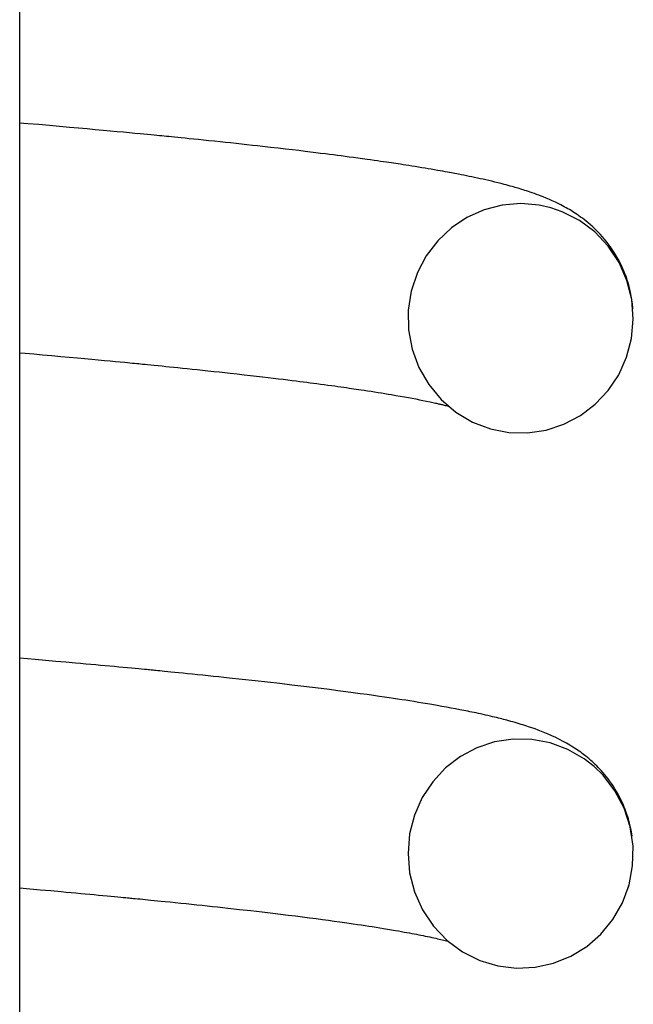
# Model space of a CAD drawing. Extents: x -285 to 5863, y 308 to 3178.
# Tile 64 of 256: x 129.463 to 129.677, y 970.825 to 971.169. Entities that reach past the tile are written whole.
import ezdxf

# ---------------------------------------------------------------- set-up
doc = ezdxf.new("R2010")
doc.units = 0
doc.header["$MEASUREMENT"] = 0
doc.layers.add('SPILL-BUCKET', color=1, linetype='CONTINUOUS')

msp = doc.modelspace()

# ---------------------------------------------------------------- linework, layer by layer
at = {"layer": 'SPILL-BUCKET', "color": 7, "linetype": 'Continuous'}
for p, q in [((129.46314, 970.03647), (129.46314, 971.54693)), ((129.46598, 971.13286), (129.46314, 971.13311)), ((129.46977, 971.13253), (129.46598, 971.13286)), ((129.47354, 971.1322), (129.46977, 971.13253)), ((129.47703, 971.1319), (129.47354, 971.1322)), ((129.48048, 971.13159), (129.47703, 971.1319)), ((129.48362, 971.13131), (129.48048, 971.13159)), ((129.48673, 971.13103), (129.48362, 971.13131)), ((129.48953, 971.13077), (129.48673, 971.13103)), ((129.4923, 971.13052), (129.48953, 971.13077)), ((129.49477, 971.13029), (129.4923, 971.13052)), ((129.49722, 971.13006), (129.49477, 971.13029)), ((129.49937, 971.12986), (129.49722, 971.13006)), ((129.50151, 971.12966), (129.49937, 971.12986)), ((129.50335, 971.12949), (129.50151, 971.12966)), ((129.50518, 971.12931), (129.50335, 971.12949)), ((129.5065, 971.12919), (129.50518, 971.12931)), ((129.50781, 971.12906), (129.5065, 971.12919)), ((129.50893, 971.12895), (129.50781, 971.12906)), ((129.51004, 971.12885), (129.50893, 971.12895)), ((129.511, 971.12875), (129.51004, 971.12885)), ((129.51196, 971.12866), (129.511, 971.12875)), ((129.5128, 971.12858), (129.51196, 971.12866)), ((129.51363, 971.12849), (129.5128, 971.12858)), ((129.5144, 971.12842), (129.51363, 971.12849)), ((129.51517, 971.12835), (129.5144, 971.12842)), ((129.51615, 971.12825), (129.51517, 971.12835)), ((129.51714, 971.12815), (129.51615, 971.12825)), ((129.51834, 971.12803), (129.51714, 971.12815)), ((129.51953, 971.12791), (129.51834, 971.12803)), ((129.52094, 971.12777), (129.51953, 971.12791)), ((129.52234, 971.12763), (129.52094, 971.12777)), ((129.52395, 971.12747), (129.52234, 971.12763)), ((129.52556, 971.1273), (129.52395, 971.12747)), ((129.52736, 971.12712), (129.52556, 971.1273)), ((129.52915, 971.12693), (129.52736, 971.12712)), ((129.53115, 971.12673), (129.52915, 971.12693)), ((129.53312, 971.12652), (129.53115, 971.12673)), ((129.53495, 971.12633), (129.53312, 971.12652)), ((129.53677, 971.12613), (129.53495, 971.12633)), ((129.5387, 971.12592), (129.53677, 971.12613)), ((129.54063, 971.12572), (129.5387, 971.12592)), ((129.54251, 971.12551), (129.54063, 971.12572)), ((129.54438, 971.12531), (129.54251, 971.12551)), ((129.54615, 971.12511), (129.54438, 971.12531)), ((129.54791, 971.12491), (129.54615, 971.12511)), ((129.55069, 971.1246), (129.54791, 971.12491)), ((129.55343, 971.12429), (129.55069, 971.1246)), ((129.55591, 971.124), (129.55343, 971.12429)), ((129.55837, 971.12371), (129.55591, 971.124)), ((129.56058, 971.12345), (129.55837, 971.12371)), ((129.56277, 971.12319), (129.56058, 971.12345)), ((129.56467, 971.12295), (129.56277, 971.12319)), ((129.56655, 971.12272), (129.56467, 971.12295)), ((129.56822, 971.12251), (129.56655, 971.12272)), ((129.56988, 971.12231), (129.56822, 971.12251)), ((129.57132, 971.12212), (129.56988, 971.12231)), ((129.57276, 971.12194), (129.57132, 971.12212)), ((129.57408, 971.12177), (129.57276, 971.12194)), ((129.57539, 971.1216), (129.57408, 971.12177)), ((129.57681, 971.12141), (129.57539, 971.1216)), ((129.57822, 971.12123), (129.57681, 971.12141)), ((129.57974, 971.12103), (129.57822, 971.12123)), ((129.58124, 971.12082), (129.57974, 971.12103)), ((129.58286, 971.1206), (129.58124, 971.12082)), ((129.58446, 971.12038), (129.58286, 971.1206)), ((129.5857, 971.12021), (129.58446, 971.12038)), ((129.58693, 971.12003), (129.5857, 971.12021)), ((129.58806, 971.11987), (129.58693, 971.12003)), ((129.58917, 971.11971), (129.58806, 971.11987)), ((129.59018, 971.11956), (129.58917, 971.11971)), ((129.59119, 971.11942), (129.59018, 971.11956)), ((129.5921, 971.11928), (129.59119, 971.11942)), ((129.593, 971.11915), (129.5921, 971.11928)), ((129.59373, 971.11904), (129.593, 971.11915)), ((129.59444, 971.11894), (129.59373, 971.11904)), ((129.59528, 971.11881), (129.59444, 971.11894)), ((129.59612, 971.11868), (129.59528, 971.11881)), ((129.59707, 971.11853), (129.59612, 971.11868)), ((129.59801, 971.11839), (129.59707, 971.11853)), ((129.59906, 971.11822), (129.59801, 971.11839)), ((129.60011, 971.11806), (129.59906, 971.11822)), ((129.60126, 971.11787), (129.60011, 971.11806)), ((129.60241, 971.11769), (129.60126, 971.11787)), ((129.60358, 971.1175), (129.60241, 971.11769)), ((129.60473, 971.1173), (129.60358, 971.1175)), ((129.60579, 971.11712), (129.60473, 971.1173)), ((129.60684, 971.11695), (129.60579, 971.11712)), ((129.60794, 971.11676), (129.60684, 971.11695)), ((129.60902, 971.11657), (129.60794, 971.11676)), ((129.60998, 971.1164), (129.60902, 971.11657)), ((129.61093, 971.11623), (129.60998, 971.1164)), ((129.61175, 971.11608), (129.61093, 971.11623)), ((129.61257, 971.11593), (129.61175, 971.11608)), ((129.61326, 971.11581), (129.61257, 971.11593)), ((129.61396, 971.11567), (129.61326, 971.11581)), ((129.61456, 971.11556), (129.61396, 971.11567)), ((129.61515, 971.11545), (129.61456, 971.11556)), ((129.61575, 971.11533), (129.61515, 971.11545)), ((129.61635, 971.11522), (129.61575, 971.11533)), ((129.61728, 971.11504), (129.61635, 971.11522)), ((129.6182, 971.11486), (129.61728, 971.11504)), ((129.61915, 971.11467), (129.6182, 971.11486)), ((129.62009, 971.11447), (129.61915, 971.11467)), ((129.62105, 971.11428), (129.62009, 971.11447)), ((129.622, 971.11408), (129.62105, 971.11428)), ((129.62298, 971.11387), (129.622, 971.11408)), ((129.62394, 971.11366), (129.62298, 971.11387)), ((129.62495, 971.11344), (129.62394, 971.11366)), ((129.62595, 971.11321), (129.62495, 971.11344)), ((129.62696, 971.11298), (129.62595, 971.11321)), ((129.62796, 971.11274), (129.62696, 971.11298)), ((129.62904, 971.11249), (129.62796, 971.11274)), ((129.63011, 971.11222), (129.62904, 971.11249)), ((129.63123, 971.11194), (129.63011, 971.11222)), ((129.63234, 971.11165), (129.63123, 971.11194)), ((129.63306, 971.11147), (129.63234, 971.11165)), ((129.63377, 971.11128), (129.63306, 971.11147)), ((129.63442, 971.1111), (129.63377, 971.11128)), ((129.63506, 971.11092), (129.63442, 971.1111)), ((129.63562, 971.11076), (129.63506, 971.11092)), ((129.63618, 971.1106), (129.63562, 971.11076)), ((129.63667, 971.11046), (129.63618, 971.1106)), ((129.63715, 971.11032), (129.63667, 971.11046)), ((129.63762, 971.11018), (129.63715, 971.11032)), ((129.63809, 971.11004), (129.63762, 971.11018)), ((129.63855, 971.10989), (129.63809, 971.11004)), ((129.63901, 971.10975), (129.63855, 971.10989)), ((129.63957, 971.10957), (129.63901, 971.10975)), ((129.64013, 971.10939), (129.63957, 971.10957)), ((129.64077, 971.10918), (129.64013, 971.10939)), ((129.64141, 971.10897), (129.64077, 971.10918)), ((129.64213, 971.10872), (129.64141, 971.10897)), ((129.64286, 971.10847), (129.64213, 971.10872)), ((129.64364, 971.10818), (129.64286, 971.10847)), ((129.64443, 971.10789), (129.64364, 971.10818)), ((129.6452, 971.1076), (129.64443, 971.10789)), ((129.64598, 971.10729), (129.6452, 971.1076)), ((129.64703, 971.10686), (129.64598, 971.10729)), ((129.6316, 971.10441), (129.62529, 971.10277)), ((129.63809, 971.10495), (129.6316, 971.10441)), ((129.64459, 971.1044), (129.63809, 971.10495)), ((129.64865, 971.10348), (129.64459, 971.1044)), ((129.6481, 971.10641), (129.64703, 971.10686)), ((129.64914, 971.10595), (129.6481, 971.10641)), ((129.6502, 971.10546), (129.64914, 971.10595)), ((129.65066, 971.10523), (129.6502, 971.10546)), ((129.65113, 971.105), (129.65066, 971.10523)), ((129.65165, 971.10475), (129.65113, 971.105)), ((129.65217, 971.10447), (129.65165, 971.10475)), ((129.65275, 971.10417), (129.65217, 971.10447)), ((129.65333, 971.10386), (129.65275, 971.10417)), ((129.65394, 971.10352), (129.65333, 971.10386)), ((129.62529, 971.10277), (129.61934, 971.10011)), ((129.65258, 971.10213), (129.64865, 971.10348)), ((129.65858, 971.09908), (129.65258, 971.10213)), ((129.65456, 971.10317), (129.65394, 971.10352)), ((129.65512, 971.10284), (129.65456, 971.10317)), ((129.65568, 971.1025), (129.65512, 971.10284)), ((129.65617, 971.1022), (129.65568, 971.1025)), ((129.65666, 971.10188), (129.65617, 971.1022)), ((129.65725, 971.1015), (129.65666, 971.10188)), ((129.65785, 971.1011), (129.65725, 971.1015)), ((129.65843, 971.10069), (129.65785, 971.1011)), ((129.65902, 971.10027), (129.65843, 971.10069)), ((129.65963, 971.09982), (129.65902, 971.10027)), ((129.61934, 971.10011), (129.6139, 971.09648)), ((129.66398, 971.09505), (129.65858, 971.09908)), ((129.66025, 971.09935), (129.65963, 971.09982)), ((129.66093, 971.09882), (129.66025, 971.09935)), ((129.66162, 971.09825), (129.66093, 971.09882)), ((129.66244, 971.09755), (129.66162, 971.09825)), ((129.66326, 971.09681), (129.66244, 971.09755)), ((129.66415, 971.09597), (129.66326, 971.09681)), ((129.6139, 971.09648), (129.60912, 971.092)), ((129.66867, 971.09009), (129.66398, 971.09505)), ((129.66504, 971.09509), (129.66415, 971.09597)), ((129.66582, 971.09427), (129.66504, 971.09509)), ((129.66661, 971.0934), (129.66582, 971.09427)), ((129.66729, 971.09261), (129.66661, 971.0934)), ((129.60912, 971.092), (129.6051, 971.08672)), ((129.66797, 971.09178), (129.66729, 971.09261)), ((129.66866, 971.0909), (129.66797, 971.09178)), ((129.66933, 971.08999), (129.66866, 971.0909)), ((129.67245, 971.08439), (129.66867, 971.09009)), ((129.67005, 971.08896), (129.66933, 971.08999)), ((129.6051, 971.08672), (129.602, 971.08084)), ((129.67074, 971.0879), (129.67005, 971.08896)), ((129.67146, 971.08673), (129.67074, 971.0879)), ((129.67215, 971.08552), (129.67146, 971.08673)), ((129.67282, 971.08426), (129.67215, 971.08552)), ((129.67522, 971.07811), (129.67245, 971.08439)), ((129.67346, 971.08294), (129.67282, 971.08426)), ((129.602, 971.08084), (129.59988, 971.07442)), ((129.67378, 971.08221), (129.67346, 971.08294)), ((129.6741, 971.08147), (129.67378, 971.08221)), ((129.67438, 971.0808), (129.6741, 971.08147)), ((129.67465, 971.08011), (129.67438, 971.0808)), ((129.67488, 971.07949), (129.67465, 971.08011)), ((129.67511, 971.07884), (129.67488, 971.07949)), ((129.67531, 971.07823), (129.67511, 971.07884)), ((129.6769, 971.07144), (129.67522, 971.07811)), ((129.67551, 971.07761), (129.67531, 971.07823)), ((129.67575, 971.07681), (129.67551, 971.07761)), ((129.67598, 971.07599), (129.67575, 971.07681)), ((129.59988, 971.07442), (129.59884, 971.06774)), ((129.67624, 971.07495), (129.67598, 971.07599)), ((129.67648, 971.07391), (129.67624, 971.07495)), ((129.67673, 971.07265), (129.67648, 971.07391)), ((129.67694, 971.07138), (129.67673, 971.07265)), ((129.67742, 971.06463), (129.6769, 971.07144)), ((129.67713, 971.06993), (129.67694, 971.07138)), ((129.67727, 971.06847), (129.67713, 971.06993)), ((129.59884, 971.06774), (129.59894, 971.06089)), ((129.6773, 971.06819), (129.67727, 971.06847)), ((129.67681, 971.05783), (129.67742, 971.06463)), ((129.59894, 971.06089), (129.60018, 971.05414)), ((129.6751, 971.05133), (129.67681, 971.05783)), ((129.46314, 971.05287), (129.46504, 971.0527)), ((129.46504, 971.0527), (129.46809, 971.05243)), ((129.46809, 971.05243), (129.47111, 971.05217)), ((129.47111, 971.05217), (129.47434, 971.05188)), ((129.60018, 971.05414), (129.60255, 971.04769)), ((129.67595, 971.05406), (129.67599, 971.05419)), ((129.47434, 971.05188), (129.47754, 971.05159)), ((129.47754, 971.05159), (129.48042, 971.05133)), ((129.48042, 971.05133), (129.48328, 971.05107)), ((129.48328, 971.05107), (129.48582, 971.05084)), ((129.48582, 971.05084), (129.48835, 971.0506)), ((129.48835, 971.0506), (129.49058, 971.0504)), ((129.49058, 971.0504), (129.49278, 971.05019)), ((129.49278, 971.05019), (129.4947, 971.05001)), ((129.4947, 971.05001), (129.4966, 971.04983)), ((129.4966, 971.04983), (129.49821, 971.04967)), ((129.49821, 971.04967), (129.49982, 971.04952)), ((129.49982, 971.04952), (129.50074, 971.04943)), ((129.50074, 971.04943), (129.50165, 971.04934)), ((129.50165, 971.04934), (129.50247, 971.04927)), ((129.50247, 971.04927), (129.50327, 971.04919)), ((129.50327, 971.04919), (129.50399, 971.04912)), ((129.50399, 971.04912), (129.5047, 971.04905)), ((129.5047, 971.04905), (129.50536, 971.04898)), ((129.50536, 971.04898), (129.50603, 971.04892)), ((129.50603, 971.04892), (129.5069, 971.04883)), ((129.5069, 971.04883), (129.50778, 971.04875)), ((129.50778, 971.04875), (129.50892, 971.04863)), ((129.50892, 971.04863), (129.51006, 971.04852)), ((129.67234, 971.04519), (129.6751, 971.05133)), ((129.51006, 971.04852), (129.51145, 971.04838)), ((129.51145, 971.04838), (129.51284, 971.04824)), ((129.51284, 971.04824), (129.51415, 971.04811)), ((129.51415, 971.04811), (129.51545, 971.04798)), ((129.51545, 971.04798), (129.51692, 971.04783)), ((129.51692, 971.04783), (129.51838, 971.04768)), ((129.51838, 971.04768), (129.51999, 971.04751)), ((129.51999, 971.04751), (129.5216, 971.04735)), ((129.5216, 971.04735), (129.52336, 971.04717)), ((129.52336, 971.04717), (129.52511, 971.04698)), ((129.52511, 971.04698), (129.52701, 971.04678)), ((129.52701, 971.04678), (129.52889, 971.04658)), ((129.52889, 971.04658), (129.53089, 971.04637)), ((129.53089, 971.04637), (129.53286, 971.04615)), ((129.53286, 971.04615), (129.53477, 971.04594)), ((129.53477, 971.04594), (129.53666, 971.04573)), ((129.53666, 971.04573), (129.53908, 971.04547)), ((129.53908, 971.04547), (129.54148, 971.04519)), ((129.54148, 971.04519), (129.54369, 971.04494)), ((129.60255, 971.04769), (129.60597, 971.04173)), ((129.54369, 971.04494), (129.54588, 971.04469)), ((129.54588, 971.04469), (129.54789, 971.04446)), ((129.54789, 971.04446), (129.54987, 971.04422)), ((129.54987, 971.04422), (129.55169, 971.04401)), ((129.55169, 971.04401), (129.55348, 971.04379)), ((129.55348, 971.04379), (129.55514, 971.04359)), ((129.55514, 971.04359), (129.55678, 971.04339)), ((129.55678, 971.04339), (129.55825, 971.04321)), ((129.55825, 971.04321), (129.55971, 971.04302)), ((129.55971, 971.04302), (129.561, 971.04286)), ((129.561, 971.04286), (129.56229, 971.0427)), ((129.56229, 971.0427), (129.56344, 971.04255)), ((129.56344, 971.04255), (129.56459, 971.0424)), ((129.56459, 971.0424), (129.56577, 971.04225)), ((129.56577, 971.04225), (129.56695, 971.04209)), ((129.56695, 971.04209), (129.5682, 971.04193)), ((129.5682, 971.04193), (129.56944, 971.04176)), ((129.56944, 971.04176), (129.57076, 971.04158)), ((129.66867, 971.03969), (129.67234, 971.04519)), ((129.57076, 971.04158), (129.57205, 971.0414)), ((129.57205, 971.0414), (129.57318, 971.04125)), ((129.57318, 971.04125), (129.57429, 971.0411)), ((129.57429, 971.0411), (129.57533, 971.04095)), ((129.57533, 971.04095), (129.57636, 971.04081)), ((129.57636, 971.04081), (129.57728, 971.04068)), ((129.57728, 971.04068), (129.57819, 971.04054)), ((129.57819, 971.04054), (129.579, 971.04043)), ((129.579, 971.04043), (129.57981, 971.04031)), ((129.57981, 971.04031), (129.58066, 971.04018)), ((129.58066, 971.04018), (129.5815, 971.04006)), ((129.5815, 971.04006), (129.58244, 971.03992)), ((129.58244, 971.03992), (129.58338, 971.03978)), ((129.58338, 971.03978), (129.58461, 971.03959)), ((129.58461, 971.03959), (129.58583, 971.0394)), ((129.58583, 971.0394), (129.58707, 971.03921)), ((129.58707, 971.03921), (129.58829, 971.03901)), ((129.58829, 971.03901), (129.58949, 971.03882)), ((129.58949, 971.03882), (129.59067, 971.03863)), ((129.59067, 971.03863), (129.59182, 971.03844)), ((129.59182, 971.03844), (129.59296, 971.03825)), ((129.60597, 971.04173), (129.61032, 971.03649)), ((129.66414, 971.03487), (129.66867, 971.03969)), ((129.59296, 971.03825), (129.59452, 971.03798)), ((129.59452, 971.03798), (129.59605, 971.03771)), ((129.59605, 971.03771), (129.59748, 971.03746)), ((129.59748, 971.03746), (129.59887, 971.0372)), ((129.59887, 971.0372), (129.60017, 971.03696)), ((129.60017, 971.03696), (129.60144, 971.03672)), ((129.60144, 971.03672), (129.60271, 971.03647)), ((129.60271, 971.03647), (129.60395, 971.03623)), ((129.60395, 971.03623), (129.60523, 971.03596)), ((129.60523, 971.03596), (129.60646, 971.0357)), ((129.60646, 971.0357), (129.60695, 971.0356)), ((129.60695, 971.0356), (129.60743, 971.03549)), ((129.60743, 971.03549), (129.60786, 971.0354)), ((129.60786, 971.0354), (129.60829, 971.0353)), ((129.60829, 971.0353), (129.60866, 971.03522)), ((129.60866, 971.03522), (129.60902, 971.03514)), ((129.60902, 971.03514), (129.60933, 971.03507)), ((129.60933, 971.03507), (129.60964, 971.03499)), ((129.60964, 971.03499), (129.6099, 971.03493)), ((129.6099, 971.03493), (129.61015, 971.03487)), ((129.61015, 971.03487), (129.61044, 971.0348)), ((129.61032, 971.03649), (129.61549, 971.03207)), ((129.61044, 971.0348), (129.61073, 971.03474)), ((129.61073, 971.03474), (129.61106, 971.03466)), ((129.61106, 971.03466), (129.61139, 971.03457)), ((129.61139, 971.03457), (129.61177, 971.03448)), ((129.61177, 971.03448), (129.61214, 971.03439)), ((129.61214, 971.03439), (129.61274, 971.03423)), ((129.61549, 971.03207), (129.62125, 971.02866)), ((129.65894, 971.03092), (129.66414, 971.03487)), ((129.62125, 971.02866), (129.6275, 971.02628)), ((129.65317, 971.02788), (129.65894, 971.03092)), ((129.6275, 971.02628), (129.63396, 971.02503)), ((129.63396, 971.02503), (129.64053, 971.02489)), ((129.64053, 971.02489), (129.64697, 971.02586)), ((129.64697, 971.02586), (129.65317, 971.02788)), ((129.46854, 970.94571), (129.46315, 970.94617)), ((129.47218, 970.94539), (129.46854, 970.94571)), ((129.4758, 970.94507), (129.47218, 970.94539)), ((129.47921, 970.94477), (129.4758, 970.94507)), ((129.48259, 970.94447), (129.47921, 970.94477)), ((129.4844, 970.9443), (129.48259, 970.94447)), ((129.4862, 970.94414), (129.4844, 970.9443)), ((129.48794, 970.94398), (129.4862, 970.94414)), ((129.48967, 970.94383), (129.48794, 970.94398)), ((129.49135, 970.94367), (129.48967, 970.94383)), ((129.49301, 970.94352), (129.49135, 970.94367)), ((129.49461, 970.94337), (129.49301, 970.94352)), ((129.49621, 970.94322), (129.49461, 970.94337)), ((129.49775, 970.94308), (129.49621, 970.94322)), ((129.49928, 970.94294), (129.49775, 970.94308)), ((129.50074, 970.9428), (129.49928, 970.94294)), ((129.50219, 970.94266), (129.50074, 970.9428)), ((129.50344, 970.94255), (129.50219, 970.94266)), ((129.50468, 970.94243), (129.50344, 970.94255)), ((129.50571, 970.94233), (129.50468, 970.94243)), ((129.50673, 970.94223), (129.50571, 970.94233)), ((129.50736, 970.94217), (129.50673, 970.94223)), ((129.50799, 970.94211), (129.50736, 970.94217)), ((129.5085, 970.94206), (129.50799, 970.94211)), ((129.50901, 970.94201), (129.5085, 970.94206)), ((129.5094, 970.94197), (129.50901, 970.94201)), ((129.5098, 970.94194), (129.5094, 970.94197)), ((129.51026, 970.94189), (129.5098, 970.94194)), ((129.51073, 970.94184), (129.51026, 970.94189)), ((129.51139, 970.94178), (129.51073, 970.94184)), ((129.51204, 970.94172), (129.51139, 970.94178)), ((129.51288, 970.94164), (129.51204, 970.94172)), ((129.51372, 970.94155), (129.51288, 970.94164)), ((129.51485, 970.94144), (129.51372, 970.94155)), ((129.51597, 970.94133), (129.51485, 970.94144)), ((129.51731, 970.9412), (129.51597, 970.94133)), ((129.51864, 970.94106), (129.51731, 970.9412)), ((129.52019, 970.94091), (129.51864, 970.94106)), ((129.52173, 970.94076), (129.52019, 970.94091)), ((129.52348, 970.94058), (129.52173, 970.94076)), ((129.52522, 970.9404), (129.52348, 970.94058)), ((129.52709, 970.94021), (129.52522, 970.9404)), ((129.52895, 970.94002), (129.52709, 970.94021)), ((129.53079, 970.93983), (129.52895, 970.94002)), ((129.53263, 970.93964), (129.53079, 970.93983)), ((129.53445, 970.93944), (129.53263, 970.93964)), ((129.53626, 970.93925), (129.53445, 970.93944)), ((129.54083, 970.93876), (129.53626, 970.93925)), ((129.54533, 970.93827), (129.54083, 970.93876)), ((129.54972, 970.93777), (129.54533, 970.93827)), ((129.55402, 970.93728), (129.54972, 970.93777)), ((129.55822, 970.93679), (129.55402, 970.93728)), ((129.56234, 970.9363), (129.55822, 970.93679)), ((129.56541, 970.93593), (129.56234, 970.9363)), ((129.56843, 970.93555), (129.56541, 970.93593)), ((129.57138, 970.93518), (129.56843, 970.93555)), ((129.57428, 970.93481), (129.57138, 970.93518)), ((129.57698, 970.93446), (129.57428, 970.93481)), ((129.57963, 970.93411), (129.57698, 970.93446)), ((129.58207, 970.93377), (129.57963, 970.93411)), ((129.58447, 970.93344), (129.58207, 970.93377)), ((129.58667, 970.93314), (129.58447, 970.93344)), ((129.58883, 970.93283), (129.58667, 970.93314)), ((129.59049, 970.93259), (129.58883, 970.93283)), ((129.59212, 970.93235), (129.59049, 970.93259)), ((129.59363, 970.93212), (129.59212, 970.93235)), ((129.59512, 970.9319), (129.59363, 970.93212)), ((129.59653, 970.93168), (129.59512, 970.9319)), ((129.59793, 970.93147), (129.59653, 970.93168)), ((129.59941, 970.93123), (129.59793, 970.93147)), ((129.60087, 970.931), (129.59941, 970.93123)), ((129.60241, 970.93075), (129.60087, 970.931)), ((129.60393, 970.9305), (129.60241, 970.93075)), ((129.60553, 970.93024), (129.60393, 970.9305)), ((129.60711, 970.92997), (129.60553, 970.93024)), ((129.60887, 970.92966), (129.60711, 970.92997)), ((129.6106, 970.92935), (129.60887, 970.92966)), ((129.61223, 970.92906), (129.6106, 970.92935)), ((129.61384, 970.92876), (129.61223, 970.92906)), ((129.61536, 970.92847), (129.61384, 970.92876)), ((129.61685, 970.92819), (129.61536, 970.92847)), ((129.61756, 970.92805), (129.61685, 970.92819)), ((129.61827, 970.92791), (129.61756, 970.92805)), ((129.61897, 970.92777), (129.61827, 970.92791)), ((129.61967, 970.92763), (129.61897, 970.92777)), ((129.62037, 970.92748), (129.61967, 970.92763)), ((129.62107, 970.92734), (129.62037, 970.92748)), ((129.6218, 970.92719), (129.62107, 970.92734)), ((129.62253, 970.92703), (129.6218, 970.92719)), ((129.62332, 970.92686), (129.62253, 970.92703)), ((129.62411, 970.92669), (129.62332, 970.92686)), ((129.62495, 970.9265), (129.62411, 970.92669)), ((129.62579, 970.92631), (129.62495, 970.9265)), ((129.62665, 970.92612), (129.62579, 970.92631)), ((129.6275, 970.92592), (129.62665, 970.92612)), ((129.62824, 970.92574), (129.6275, 970.92592)), ((129.62898, 970.92556), (129.62824, 970.92574)), ((129.62967, 970.9254), (129.62898, 970.92556)), ((129.63035, 970.92523), (129.62967, 970.9254)), ((129.63091, 970.92509), (129.63035, 970.92523)), ((129.63147, 970.92495), (129.63091, 970.92509)), ((129.63206, 970.9248), (129.63147, 970.92495)), ((129.63264, 970.92464), (129.63206, 970.9248)), ((129.63329, 970.92447), (129.63264, 970.92464)), ((129.63393, 970.9243), (129.63329, 970.92447)), ((129.63466, 970.92409), (129.63393, 970.9243)), ((129.63539, 970.92389), (129.63466, 970.92409)), ((129.63612, 970.92368), (129.63539, 970.92389)), ((129.63684, 970.92347), (129.63612, 970.92368)), ((129.63754, 970.92327), (129.63684, 970.92347)), ((129.63823, 970.92306), (129.63754, 970.92327)), ((129.63889, 970.92286), (129.63823, 970.92306)), ((129.63955, 970.92265), (129.63889, 970.92286)), ((129.64021, 970.92243), (129.63955, 970.92265)), ((129.64088, 970.92221), (129.64021, 970.92243)), ((129.64199, 970.92184), (129.64088, 970.92221)), ((129.6431, 970.92145), (129.64199, 970.92184)), ((129.64423, 970.92103), (129.6431, 970.92145)), ((129.64537, 970.9206), (129.64423, 970.92103)), ((129.64654, 970.92013), (129.64537, 970.9206)), ((129.64772, 970.91964), (129.64654, 970.92013)), ((129.64902, 970.91907), (129.64772, 970.91964)), ((129.65034, 970.91846), (129.64902, 970.91907)), ((129.65164, 970.91781), (129.65034, 970.91846)), ((129.62279, 970.91487), (129.61704, 970.9118)), ((129.62897, 970.91693), (129.62279, 970.91487)), ((129.63541, 970.91793), (129.62897, 970.91693)), ((129.64197, 970.91782), (129.63541, 970.91793)), ((129.64842, 970.91661), (129.64197, 970.91782)), ((129.65456, 970.91433), (129.64842, 970.91661)), ((129.65297, 970.91712), (129.65164, 970.91781)), ((129.65413, 970.91648), (129.65297, 970.91712)), ((129.65531, 970.91579), (129.65413, 970.91648)), ((129.65636, 970.91514), (129.65531, 970.91579)), ((129.65745, 970.91443), (129.65636, 970.91514)), ((129.61704, 970.9118), (129.61186, 970.90782)), ((129.66025, 970.91106), (129.65456, 970.91433)), ((129.65797, 970.91408), (129.65745, 970.91443)), ((129.65849, 970.91372), (129.65797, 970.91408)), ((129.65905, 970.91332), (129.65849, 970.91372)), ((129.65962, 970.9129), (129.65905, 970.91332)), ((129.66008, 970.91255), (129.65962, 970.9129)), ((129.66054, 970.91219), (129.66008, 970.91255)), ((129.6609, 970.9119), (129.66054, 970.91219)), ((129.66126, 970.91161), (129.6609, 970.9119)), ((129.66155, 970.91137), (129.66126, 970.91161)), ((129.66185, 970.91112), (129.66155, 970.91137)), ((129.66222, 970.9108), (129.66185, 970.91112)), ((129.61186, 970.90782), (129.60737, 970.90297)), ((129.6637, 970.90836), (129.66025, 970.91106)), ((129.6626, 970.91047), (129.66222, 970.9108)), ((129.66308, 970.91005), (129.6626, 970.91047)), ((129.66355, 970.90961), (129.66308, 970.91005)), ((129.6641, 970.90909), (129.66355, 970.90961)), ((129.66684, 970.9053), (129.6637, 970.90836)), ((129.66465, 970.90855), (129.6641, 970.90909)), ((129.66518, 970.90801), (129.66465, 970.90855)), ((129.66571, 970.90745), (129.66518, 970.90801)), ((129.66632, 970.90679), (129.66571, 970.90745)), ((129.66693, 970.9061), (129.66632, 970.90679)), ((129.67102, 970.89986), (129.66684, 970.9053)), ((129.66748, 970.90545), (129.66693, 970.9061)), ((129.66802, 970.90478), (129.66748, 970.90545)), ((129.66859, 970.90405), (129.66802, 970.90478)), ((129.60737, 970.90297), (129.60372, 970.89746)), ((129.66915, 970.9033), (129.66859, 970.90405)), ((129.66976, 970.90245), (129.66915, 970.9033)), ((129.67035, 970.90157), (129.66976, 970.90245)), ((129.67099, 970.90058), (129.67035, 970.90157)), ((129.60372, 970.89746), (129.601, 970.89131)), ((129.6716, 970.89956), (129.67099, 970.90058)), ((129.67422, 970.89381), (129.67102, 970.89986)), ((129.67224, 970.89842), (129.6716, 970.89956)), ((129.67285, 970.89725), (129.67224, 970.89842)), ((129.67342, 970.89608), (129.67285, 970.89725)), ((129.67396, 970.89487), (129.67342, 970.89608)), ((129.67427, 970.89413), (129.67396, 970.89487)), ((129.67458, 970.89336), (129.67427, 970.89413)), ((129.601, 970.89131), (129.59932, 970.8848)), ((129.67634, 970.88728), (129.67422, 970.89381)), ((129.67483, 970.89267), (129.67458, 970.89336)), ((129.67508, 970.89197), (129.67483, 970.89267)), ((129.67529, 970.89136), (129.67508, 970.89197)), ((129.67549, 970.89073), (129.67529, 970.89136)), ((129.67569, 970.89008), (129.67549, 970.89073)), ((129.67588, 970.88941), (129.67569, 970.89008)), ((129.67611, 970.88854), (129.67588, 970.88941)), ((129.67633, 970.88766), (129.67611, 970.88854)), ((129.67662, 970.88626), (129.67633, 970.88766)), ((129.67735, 970.88048), (129.67634, 970.88728)), ((129.59932, 970.8848), (129.59875, 970.87799)), ((129.67687, 970.88485), (129.67662, 970.88626)), ((129.67701, 970.88395), (129.67687, 970.88485)), ((129.6772, 970.87368), (129.67735, 970.88048)), ((129.59875, 970.87799), (129.59931, 970.87117)), ((129.67593, 970.867), (129.6772, 970.87368)), ((129.59931, 970.87117), (129.60102, 970.86451)), ((129.6736, 970.86073), (129.67593, 970.867)), ((129.67569, 970.86622), (129.67578, 970.86654)), ((129.67578, 970.86654), (129.6758, 970.86661)), ((129.46313, 970.86593), (129.47025, 970.86531)), ((129.47025, 970.86531), (129.47395, 970.86498)), ((129.47395, 970.86498), (129.47761, 970.86465)), ((129.47761, 970.86465), (129.47936, 970.86449)), ((129.47936, 970.86449), (129.48109, 970.86433)), ((129.48109, 970.86433), (129.48276, 970.86418)), ((129.48276, 970.86418), (129.48443, 970.86403)), ((129.48443, 970.86403), (129.48603, 970.86388)), ((129.48603, 970.86388), (129.48763, 970.86374)), ((129.48763, 970.86374), (129.48917, 970.86359)), ((129.48917, 970.86359), (129.4907, 970.86345)), ((129.4907, 970.86345), (129.49218, 970.86331)), ((129.49218, 970.86331), (129.49364, 970.86317)), ((129.49364, 970.86317), (129.49495, 970.86305)), ((129.49495, 970.86305), (129.49626, 970.86293)), ((129.49626, 970.86293), (129.49735, 970.86282)), ((129.60102, 970.86451), (129.60382, 970.85824)), ((129.67561, 970.86593), (129.67569, 970.86622)), ((129.49735, 970.86282), (129.49844, 970.86272)), ((129.49844, 970.86272), (129.49931, 970.86264)), ((129.49931, 970.86264), (129.50019, 970.86255)), ((129.50019, 970.86255), (129.50079, 970.86249)), ((129.50079, 970.86249), (129.50138, 970.86244)), ((129.50138, 970.86244), (129.50184, 970.86239)), ((129.50184, 970.86239), (129.50229, 970.86235)), ((129.50229, 970.86235), (129.5029, 970.86229)), ((129.5029, 970.86229), (129.50351, 970.86223)), ((129.50351, 970.86223), (129.50438, 970.86214)), ((129.50438, 970.86214), (129.50524, 970.86206)), ((129.50524, 970.86206), (129.5061, 970.86198)), ((129.5061, 970.86198), (129.50695, 970.86189)), ((129.50695, 970.86189), (129.50796, 970.86179)), ((129.50796, 970.86179), (129.50897, 970.8617)), ((129.50897, 970.8617), (129.51013, 970.86158)), ((129.51013, 970.86158), (129.51129, 970.86147)), ((129.51129, 970.86147), (129.51259, 970.86133)), ((129.51259, 970.86133), (129.51389, 970.8612)), ((129.51389, 970.8612), (129.51568, 970.86102)), ((129.51568, 970.86102), (129.51747, 970.86084)), ((129.51747, 970.86084), (129.51937, 970.86064)), ((129.51937, 970.86064), (129.52126, 970.86045)), ((129.52126, 970.86045), (129.52314, 970.86025)), ((129.52314, 970.86025), (129.52499, 970.86006)), ((129.52499, 970.86006), (129.52683, 970.85987)), ((129.52683, 970.85987), (129.52866, 970.85967)), ((129.52866, 970.85967), (129.53047, 970.85948)), ((129.53047, 970.85948), (129.53226, 970.85928)), ((129.67027, 970.85492), (129.6736, 970.86073)), ((129.53226, 970.85928), (129.53404, 970.85909)), ((129.53404, 970.85909), (129.5358, 970.8589)), ((129.5358, 970.8589), (129.53988, 970.85844)), ((129.53988, 970.85844), (129.54387, 970.85799)), ((129.54387, 970.85799), (129.54776, 970.85754)), ((129.54776, 970.85754), (129.55157, 970.85708)), ((129.55157, 970.85708), (129.55423, 970.85677)), ((129.55423, 970.85677), (129.55685, 970.85644)), ((129.55685, 970.85644), (129.55942, 970.85613)), ((129.55942, 970.85613), (129.56194, 970.85581)), ((129.60382, 970.85824), (129.60764, 970.85256)), ((129.56194, 970.85581), (129.56434, 970.8555)), ((129.56434, 970.8555), (129.56669, 970.85519)), ((129.56669, 970.85519), (129.56887, 970.8549)), ((129.56887, 970.8549), (129.57102, 970.85461)), ((129.57102, 970.85461), (129.57299, 970.85434)), ((129.57299, 970.85434), (129.57493, 970.85407)), ((129.57493, 970.85407), (129.57656, 970.85384)), ((129.57656, 970.85384), (129.57816, 970.85361)), ((129.57816, 970.85361), (129.57964, 970.8534)), ((129.57964, 970.8534), (129.58109, 970.85318)), ((129.58109, 970.85318), (129.58243, 970.85298)), ((129.58243, 970.85298), (129.58374, 970.85279)), ((129.58374, 970.85279), (129.58501, 970.85259)), ((129.6661, 970.84983), (129.67027, 970.85492)), ((129.58501, 970.85259), (129.58625, 970.8524)), ((129.58625, 970.8524), (129.58757, 970.85219)), ((129.58757, 970.85219), (129.58887, 970.85199)), ((129.58887, 970.85199), (129.59024, 970.85176)), ((129.59024, 970.85176), (129.59158, 970.85154)), ((129.59158, 970.85154), (129.59299, 970.8513)), ((129.59299, 970.8513), (129.59437, 970.85107)), ((129.59437, 970.85107), (129.59543, 970.85089)), ((129.59543, 970.85089), (129.59647, 970.8507)), ((129.59647, 970.8507), (129.59743, 970.85053)), ((129.59743, 970.85053), (129.59837, 970.85036)), ((129.59837, 970.85036), (129.59924, 970.8502)), ((129.59924, 970.8502), (129.6001, 970.85004)), ((129.6001, 970.85004), (129.60091, 970.84989)), ((129.60091, 970.84989), (129.60169, 970.84974)), ((129.60169, 970.84974), (129.60247, 970.84959)), ((129.60247, 970.84959), (129.60323, 970.84944)), ((129.60323, 970.84944), (129.604, 970.84928)), ((129.604, 970.84928), (129.60474, 970.84913)), ((129.60764, 970.85256), (129.61236, 970.84762)), ((129.66114, 970.84549), (129.6661, 970.84983)), ((129.60474, 970.84913), (129.60555, 970.84896)), ((129.60555, 970.84896), (129.60633, 970.8488)), ((129.60633, 970.8488), (129.60706, 970.84864)), ((129.60706, 970.84864), (129.60778, 970.84848)), ((129.60778, 970.84848), (129.60844, 970.84834)), ((129.60844, 970.84834), (129.60907, 970.84819)), ((129.60907, 970.84819), (129.60964, 970.84806)), ((129.60964, 970.84806), (129.61018, 970.84793)), ((129.61018, 970.84793), (129.6107, 970.84781)), ((129.6107, 970.84781), (129.61121, 970.84768)), ((129.61121, 970.84768), (129.61173, 970.84756)), ((129.61173, 970.84756), (129.61223, 970.84743)), ((129.61223, 970.84743), (129.61276, 970.84729)), ((129.61236, 970.84762), (129.61777, 970.84362)), ((129.61777, 970.84362), (129.62379, 970.84061)), ((129.65559, 970.84207), (129.66114, 970.84549)), ((129.62379, 970.84061), (129.63011, 970.83871)), ((129.64318, 970.83822), (129.64956, 970.83962)), ((129.64956, 970.83962), (129.65559, 970.84207)), ((129.63011, 970.83871), (129.63667, 970.8379)), ((129.63667, 970.8379), (129.64318, 970.83822))]:
    msp.add_line(p, q, dxfattribs=at)

doc.saveas('drawing.dxf')
